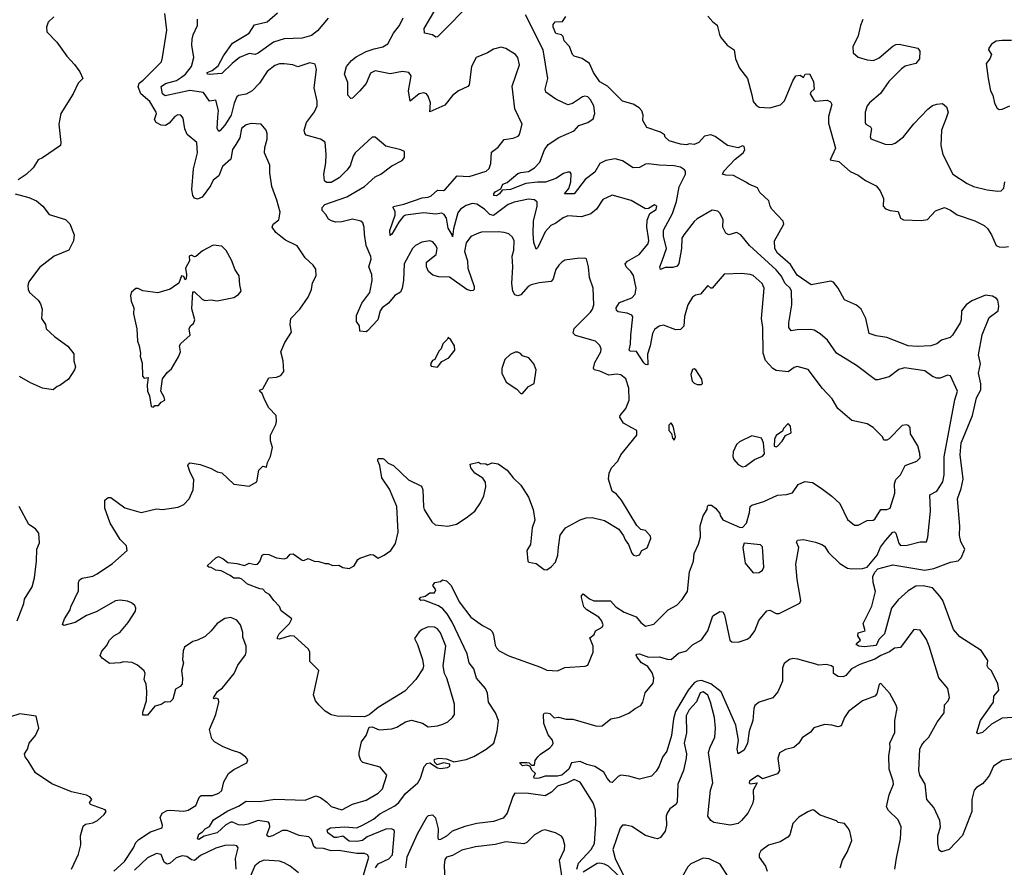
# Model space of a CAD drawing. Extents: x 2293878 to 2522763, y 823964 to 1006972.
# Tile 213 of 256: x 2339004 to 2345488, y 978687 to 984273. Entities that reach past the tile are written whole.
import ezdxf

# ---------------------------------------------------------------- set-up
doc = ezdxf.new("R2010")
doc.units = 0

msp = doc.modelspace()

# ---------------------------------------------------------------- linework, layer by layer
at = {"layer": '0CON20XD'}
for points in [[(2339625, 978663.1), (2339693.5, 978725), (2339754.6, 978815), (2339769, 978851), (2339788.3, 978871.7), (2339865, 978921.2), (2339941.9, 978948.1), (2339944.3, 978965), (2339929.2, 979015), (2339942, 979045), (2339975, 979061.4), (2339995.5, 979064.5), (2340085, 979056.5), (2340114.2, 979064.2), (2340164.4, 979095), (2340188.9, 979151.1), (2340199.4, 979160.6), (2340275, 979160), (2340316.2, 979175), (2340335, 979193.8), (2340348.8, 979251.2), (2340380, 979305), (2340415, 979332.5), (2340500, 979375), (2340506.2, 979395), (2340494.2, 979414.2), (2340455, 979442), (2340405, 979457.5), (2340345, 979481.4), (2340286.2, 979515), (2340270, 979535), (2340253.8, 979595), (2340296.9, 979695), (2340315.5, 979775.5), (2340313.3, 979795), (2340295, 979801.2), (2340285, 979797.5), (2340280, 979805), (2340307.5, 979845), (2340339.7, 979870.3), (2340416.2, 979963.8), (2340441.1, 980018.9), (2340492, 980088), (2340496.7, 980105), (2340496.2, 980145), (2340474.4, 980204.4), (2340474.2, 980235), (2340457.5, 980285), (2340435, 980316.2), (2340395, 980333.8), (2340355, 980328), (2340305, 980293.8), (2340266.2, 980245), (2340225, 980208.8), (2340175, 980183.8), (2340144.1, 980175.9), (2340090.7, 980139.3), (2340080, 980115), (2340077.5, 980055), (2340082.5, 980035), (2340070, 979985), (2340076.7, 979935), (2340073.3, 979895), (2340060.5, 979879.5), (2340029.5, 979860.5), (2340012.5, 979795), (2339995, 979777.5), (2339980, 979775), (2339963, 979777), (2339935, 979760), (2339895, 979750), (2339845, 979690), (2339815, 979690), (2339815, 979710), (2339840, 979785), (2339841.2, 979845), (2339836.2, 979895), (2339824, 979925), (2339830, 979965), (2339825, 979983.3), (2339780.5, 980020.5), (2339745, 980038), (2339688.3, 980041.7), (2339665, 980034), (2339595, 980030), (2339546.7, 980065), (2339535, 980082.5), (2339545, 980112.5), (2339575, 980146.7), (2339596.2, 980185), (2339625, 980212), (2339663.8, 980235), (2339718.7, 980301.3), (2339766, 980375), (2339770, 980395), (2339763, 980413), (2339741.4, 980431.4), (2339715, 980441.4), (2339665, 980447.5), (2339635, 980444), (2339507.9, 980372.1), (2339445, 980348), (2339368.9, 980301.1), (2339295, 980280), (2339286.7, 980286.7), (2339298.9, 980325), (2339336, 980385), (2339340.8, 980405), (2339391.2, 980508.8), (2339390.8, 980565), (2339397.3, 980582.7), (2339415, 980594), (2339485, 980606), (2339515, 980621.4), (2339615, 980689.4), (2339712, 980775), (2339708, 980805), (2339665, 980848.8), (2339600, 980955), (2339565.8, 981055), (2339565, 981106.7), (2339586.1, 981123.9), (2339605, 981123.8), (2339696.4, 981056.4), (2339804.4, 981025.6), (2339905, 981048.9), (2339945.6, 981045.6), (2340048.3, 981061.7), (2340085, 981078), (2340120, 981115), (2340145.7, 981175), (2340150.3, 981240.3), (2340125.8, 981295.8), (2340112.5, 981335), (2340115, 981346.7), (2340126.4, 981353.6), (2340192.3, 981342.3), (2340265.8, 981315.8), (2340304.1, 981294.1), (2340335, 981286.7), (2340415, 981213.3), (2340515, 981198.8), (2340565, 981227.5), (2340580, 981305), (2340605, 981330), (2340630, 981325), (2340636.7, 981355), (2340656, 981395), (2340668.8, 981455), (2340657, 981497), (2340655.8, 981535), (2340692, 981605), (2340696.1, 981626.1), (2340693.3, 981665), (2340645.9, 981715.9), (2340618, 981765), (2340600.7, 981810.7), (2340583.8, 981825), (2340590, 981835), (2340605, 981840), (2340645, 981913.3), (2340695, 981917.5), (2340725, 981928), (2340744, 981955), (2340739.4, 982025), (2340724.4, 982085), (2340749.5, 982145), (2340794.4, 982215), (2340784.6, 982264.6), (2340789.2, 982305), (2340850, 982365), (2340904.4, 982445), (2340925.5, 982495), (2340931.7, 982538.3), (2340955.7, 982585), (2340955, 982630), (2340936.4, 982656.4), (2340883.2, 982703.2), (2340832.6, 982782.6), (2340755, 982821.5), (2340724.1, 982844.1), (2340690.8, 982870.8), (2340668, 982905), (2340674, 982925), (2340710, 982955), (2340719.2, 983005), (2340698.6, 983085), (2340665.7, 983175), (2340651.9, 983265), (2340651.4, 983315), (2340617, 983397), (2340617.9, 983432.1), (2340633.9, 983486.1), (2340633.9, 983523.9), (2340626.7, 983545), (2340594.1, 983584.1), (2340528.3, 983588.3), (2340495, 983580), (2340464.6, 983555.4), (2340453.5, 983495), (2340428.7, 983451.3), (2340405, 983418.8), (2340394.7, 983355.3), (2340340, 983305), (2340315.8, 983244.2), (2340278.5, 983215), (2340261.8, 983178.2), (2340205, 983104), (2340175, 983091.2), (2340155, 983096.7), (2340143.7, 983113.7), (2340138.5, 983155), (2340150, 983290), (2340175.3, 983395), (2340171.4, 983465), (2340107.8, 983517.8), (2340090.8, 983555), (2340080.8, 983625), (2340065, 983644), (2340045, 983645.8), (2340025, 983636.2), (2339988.9, 983591.1), (2339965, 983575.8), (2339935, 983577.5), (2339904, 983595), (2339891.1, 983615), (2339904.4, 983655), (2339902.2, 983665), (2339861.5, 983735), (2339801.1, 983785), (2339785, 983830), (2339791.8, 983855), (2339818.5, 983875), (2339895.7, 983955), (2339937.5, 983995), (2339945.6, 984024.4), (2339972.5, 984205), (2339960.8, 984315)], [(2341035, 984282.5), (2340965, 984200.5), (2340925, 984168.9), (2340865, 984152), (2340745, 984146.2), (2340676.7, 984125), (2340575, 984051.8), (2340555, 984044.6), (2340515, 984050), (2340452.7, 984025), (2340404, 983985), (2340335, 983919.2), (2340253, 983913), (2340242, 983915), (2340238.6, 983925), (2340272, 983938), (2340310.8, 983969.2), (2340345.7, 984035), (2340405, 984118.6), (2340515, 984185.6), (2340551.2, 984238.8), (2340635, 984258.9), (2340702.3, 984317.7)], [(2341926.7, 984335), (2341825, 984230), (2341755, 984160), (2341745, 984158), (2341722.9, 984172.9), (2341670, 984185), (2341668, 984215), (2341738.9, 984335)], [(2342634.7, 983204.7), (2342636.6, 983256.6), (2342628.6, 983268.6), (2342615, 983269.5), (2342585, 983260.5), (2342535, 983226.9), (2342467.6, 983202.4), (2342415, 983202.8), (2342337, 983193), (2342236, 983155), (2342181.1, 983148.9), (2342164, 983125), (2342145, 983112), (2342127.5, 983115), (2342126.2, 983125), (2342135, 983138.1), (2342171.9, 983158.1), (2342185, 983189.7), (2342215, 983200.7), (2342285, 983258.9), (2342305, 983267.3), (2342355, 983273.1), (2342395, 983297.9), (2342429.2, 983335), (2342460.4, 983415), (2342485, 983450), (2342555, 983496.1), (2342655, 983540), (2342686.2, 983575), (2342746.7, 983595), (2342780.9, 983619.1), (2342792.9, 983655), (2342785.6, 983705), (2342764.4, 983744.4), (2342745, 983766), (2342725, 983770), (2342710, 983765), (2342645, 983720), (2342615, 983713.1), (2342535, 983750.5), (2342468.8, 983795), (2342465.8, 983815), (2342483.1, 983885), (2342452.5, 984075), (2342336, 984305)], [(2339228.8, 984291.2), (2339192.5, 984257.5), (2339180, 984225), (2339183.9, 984193.9), (2339248.8, 984125), (2339315, 984032.5), (2339365, 983977.5), (2339399.7, 983929.7), (2339420, 983885), (2339390, 983855), (2339356.2, 983785), (2339276, 983655), (2339261.4, 983585), (2339275.6, 983465), (2339272.5, 983445), (2339155, 983363.3), (2339125, 983348.8), (2339092.4, 983297.6), (2339047.9, 983252.1), (2338995, 983218.8)], [(2341838.3, 979861.7), (2341816.9, 979935), (2341801.9, 979965), (2341792.2, 980015), (2341811.1, 980145), (2341775, 980232), (2341755, 980259.2), (2341735, 980270.8), (2341695, 980272.5), (2341653.8, 980255), (2341635, 980240), (2341603.8, 980195), (2341623.8, 980155), (2341657.2, 980057.2), (2341664.3, 980015), (2341659.2, 979995), (2341613.8, 979925), (2341541.7, 979848.3), (2341365, 979740), (2341305, 979693.3), (2341275, 979680), (2341095, 979682.5), (2341055, 979692.5), (2341015, 979717.5), (2340977.5, 979755), (2340952.5, 979785), (2340940, 979825), (2340973.3, 979985), (2340914.4, 980044.4), (2340914.4, 980105.6), (2340905.3, 980125.3), (2340811.7, 980211.7), (2340785, 980213.9), (2340715, 980190.4), (2340702.6, 980192.6), (2340702.1, 980205), (2340712.2, 980225), (2340780.9, 980295), (2340797.5, 980325), (2340727, 980377), (2340716.1, 980406.1), (2340677.5, 980445), (2340650, 980485), (2340625, 980498.2), (2340605, 980520), (2340585, 980522.3), (2340505, 980552.6), (2340466.4, 980586.4), (2340452.2, 980592.2), (2340415, 980592.3), (2340391.1, 980611.1), (2340331.7, 980641.7), (2340295, 980646.7), (2340265, 980664), (2340250, 980665), (2340240, 980675), (2340295, 980726.7), (2340314.1, 980735.9), (2340345, 980720.8), (2340375, 980695.7), (2340435, 980690), (2340484.1, 980675.9), (2340515, 980690.8), (2340555, 980682.5), (2340570, 980685), (2340586.8, 980703.2), (2340602, 980745), (2340615, 980752), (2340645, 980748), (2340695, 980728), (2340745, 980720), (2340765, 980726.7), (2340785, 980751.2), (2340805, 980754), (2340865, 980712), (2340875, 980710), (2340905, 980722.5), (2340943.9, 980703.9), (2340975, 980703.8), (2341015, 980690), (2341035, 980690), (2341065, 980676.2), (2341105, 980679.2), (2341133.3, 980663.3), (2341175, 980657.5), (2341206.4, 980673.6), (2341231.9, 980715), (2341245, 980725.6), (2341315, 980750), (2341335, 980745.7), (2341365, 980725.8), (2341405, 980744.6), (2341447.5, 980775), (2341479.3, 980820.7), (2341497.6, 980895), (2341488.2, 981065), (2341439.1, 981179.1), (2341389.2, 981255), (2341376.2, 981335), (2341363, 981367), (2341362.5, 981377.5), (2341368.3, 981381.7), (2341395, 981382.5), (2341405, 981376.7), (2341431.7, 981351.7), (2341465.6, 981335.6), (2341565, 981240.8), (2341649.7, 981199.7), (2341658.8, 981175), (2341663, 981063), (2341668, 981045), (2341717.5, 980965), (2341741.2, 980945), (2341824, 980936), (2341880.6, 980949.4), (2341945, 980990), (2342001.2, 981035), (2342039.7, 981090.3), (2342060.8, 981135), (2342073.3, 981195), (2342072.5, 981225), (2342055, 981252.5), (2342002.5, 981285), (2341975, 981320), (2341970, 981345), (2342025, 981357.5), (2342038.3, 981348.3), (2342075, 981347.5), (2342085, 981340), (2342115, 981352.5), (2342155, 981346.7), (2342213.9, 981303.9), (2342254.3, 981254.3), (2342305, 981206.7), (2342355, 981127.5), (2342385.8, 981045.8), (2342396.2, 980975), (2342378.8, 980925), (2342368.8, 980815), (2342343.3, 980775), (2342350, 980705), (2342358.3, 980698.3), (2342405, 980690), (2342459.3, 980649.3), (2342475, 980647.5), (2342505, 980666.7), (2342532.7, 980697.3), (2342548, 980745), (2342552.9, 980797.1), (2342563.6, 980876.4), (2342599.2, 980925), (2342695, 980976.7), (2342735, 980990.6), (2342775, 980992.9), (2342855, 980972), (2342950, 980915), (2342981.2, 980871.2), (2342991.2, 980845), (2343013.9, 980813.9), (2343035, 980757.5), (2343047.5, 980745), (2343065, 980740), (2343085, 980747.5), (2343102.5, 980775), (2343136.1, 980793.9), (2343160, 980855), (2343158.8, 980868.8), (2343125, 980907.5), (2343095, 980913.3), (2343069.3, 980939.3), (2342967.6, 981107.6), (2342935, 981146.2), (2342906.4, 981166.4), (2342882.9, 981245), (2342886, 981285), (2342900.9, 981319.1), (2342943.3, 981365), (2342963.3, 981405), (2343068.6, 981535), (2343068.8, 981565), (2343036.4, 981583.6), (2342980.8, 981615), (2342956.4, 981653.6), (2342958.8, 981665), (2342995, 981711.2), (2343018.9, 981765), (2343015.4, 981845.4), (2342995.5, 981905.5), (2342962.4, 981932.4), (2342935, 981937.5), (2342885, 981930.7), (2342825, 981957.3), (2342787.8, 981965), (2342782.5, 981977.5), (2342791.8, 982015), (2342832.2, 982085), (2342833.1, 982105), (2342825.5, 982125.5), (2342796.2, 982155), (2342665, 982192.2), (2342648.6, 982208.6), (2342655, 982237.5), (2342763.3, 982345), (2342776.7, 982365), (2342785.6, 982395), (2342781.2, 982505), (2342756.7, 982575), (2342751.2, 982645), (2342737, 982697), (2342725, 982702.5), (2342675, 982700), (2342595, 982688), (2342573.6, 982676.4), (2342554.2, 982655), (2342535, 982626.7), (2342528.6, 982605), (2342516.7, 982565), (2342505, 982548.1), (2342425, 982540), (2342373.4, 982526.6), (2342352.5, 982515), (2342305, 982460.8), (2342285, 982452.5), (2342265, 982460), (2342251.5, 982485), (2342245.4, 982535), (2342252.1, 982645), (2342248.5, 982715), (2342257.7, 982755), (2342260, 982815), (2342249.7, 982839.7), (2342225, 982862.2), (2342195, 982871.8), (2342155, 982874.6), (2342045, 982872.2), (2342025, 982866.9), (2341976, 982845), (2341945, 982803.8), (2341934.6, 982745), (2341953.1, 982685), (2341955.4, 982635), (2341996.5, 982515), (2341997.1, 982495), (2341991.4, 982488.6), (2341975, 982485.7), (2341950, 982495), (2341835, 982575.6), (2341765, 982579.1), (2341725, 982590), (2341697.5, 982615), (2341682.5, 982645), (2341684.2, 982675.8), (2341747.5, 982725), (2341754, 982765), (2341745.8, 982785), (2341725, 982810), (2341705, 982816), (2341652.7, 982807.3), (2341610, 982785), (2341591.2, 982765), (2341535.8, 982665), (2341531.1, 982555), (2341523.1, 982505), (2341511.9, 982478.1), (2341475, 982455.8), (2341434, 982406), (2341390.5, 982375), (2341378.8, 982355), (2341363.7, 982296.3), (2341295, 982222), (2341285, 982216.2), (2341245, 982220), (2341242.5, 982255), (2341222, 982285), (2341222.9, 982325), (2341256.9, 982405), (2341310.9, 982475), (2341324.6, 982555), (2341323.4, 982595), (2341303.3, 982645), (2341318.1, 982695), (2341317, 982713), (2341285.8, 982785), (2341275, 982860), (2341273.8, 982905), (2341263.3, 982935), (2341250, 982945), (2341195, 982957.9), (2341125, 982940.5), (2341085, 982939.4), (2341056.8, 982946.8), (2341038.7, 982958.7), (2341020.3, 982990.3), (2340996.2, 983015), (2340996.2, 983035), (2341014.4, 983055.6), (2341158, 983105), (2341275, 983174.3), (2341345, 983238.8), (2341382.5, 983255), (2341455, 983310), (2341522.5, 983345), (2341537.5, 983365), (2341537.5, 983405), (2341515, 983416.7), (2341415, 983438.8), (2341345, 983500), (2341325, 983500), (2341214, 983396), (2341201.1, 983375), (2341179.8, 983310.2), (2341158.8, 983281.2), (2341108.5, 983231.5), (2341055, 983201.4), (2341025, 983200), (2341012, 983212), (2341007.5, 983255), (2341019.4, 983329.4), (2341023.1, 983385), (2341016.3, 983466.3), (2340985, 983487.1), (2340891.7, 983511.7), (2340881.4, 983525), (2340878.1, 983545), (2340892.5, 983595), (2340945, 983666), (2340963.3, 983705), (2340964.4, 983735.6), (2340944.5, 983825), (2340960, 983945), (2340951.2, 983981.2), (2340915, 983988), (2340835, 983963.1), (2340802.5, 983975), (2340745, 983983.3), (2340715, 983982.2), (2340685, 983971.4), (2340635, 983932.9), (2340584.1, 983855.9), (2340535, 983805.6), (2340495, 983783.3), (2340445, 983774.2), (2340435, 983764.2), (2340416.3, 983723.7), (2340397, 983645), (2340355, 983577.8), (2340325, 983543.8), (2340315, 983536.7), (2340305.7, 983555.7), (2340309.8, 983630.2), (2340313.6, 983675), (2340295, 983743.8), (2340255, 983737.1), (2340213.8, 983793.8), (2340125, 983806.7), (2339962.4, 983772.4), (2339945.1, 983785.1), (2339936.8, 983833.2), (2339965, 983853.3), (2340036.3, 983873.7), (2340070, 983895), (2340095.4, 983915), (2340135.4, 983965), (2340150.4, 984025), (2340138.2, 984105), (2340139.2, 984145), (2340146, 984174), (2340174.5, 984235), (2340175, 984275.8)], [(2341266.7, 978966.7), (2341335, 979004.7), (2341375, 979038.8), (2341475, 979093.5), (2341500.7, 979115), (2341545, 979173.5), (2341625.9, 979244.1), (2341644.1, 979275), (2341668.8, 979351.2), (2341685, 979372), (2341705.8, 979375.8), (2341755, 979344), (2341775, 979339.2), (2341822.5, 979345), (2341837.1, 979355), (2341837.8, 979367.8), (2341795, 979375.7), (2341752.5, 979362.5), (2341738.3, 979378.3), (2341733.8, 979395), (2341738.8, 979401.2), (2341765, 979406.4), (2341815, 979403.1), (2341862.9, 979382.9), (2341945, 979397.5), (2341995, 979418.2), (2342076, 979465), (2342126, 979505), (2342148.9, 979585), (2342156.7, 979655), (2342137.8, 979705), (2342092.2, 979775), (2342084, 979834), (2342071.1, 979865), (2342013.3, 979935), (2341994.8, 979995), (2341963.9, 980035), (2341951.7, 980095), (2341851.9, 980301.9), (2341818.5, 980358.5), (2341790.8, 980390.8), (2341761.5, 980411.5), (2341665, 980447.5), (2341645, 980446), (2341636, 980455), (2341645, 980467.1), (2341675, 980474.2), (2341705, 980496.2), (2341735, 980496.2), (2341745.6, 980515), (2341726, 980545), (2341738.8, 980565), (2341775, 980571.2), (2341788.3, 980581.7), (2341815, 980575.8), (2341845, 980544.2), (2341897.8, 980437.8), (2341975, 980336.7), (2342051.5, 980281.5), (2342102.9, 980255), (2342115, 980241.9), (2342125, 980220), (2342135, 980151.2), (2342143.4, 980133.4), (2342162.9, 980115), (2342225, 980081.2), (2342435, 980006.9), (2342475, 979986.9), (2342545, 979981.9), (2342595, 980004.4), (2342727.3, 980012.7), (2342745, 980018.8), (2342781.4, 980105), (2342780, 980145), (2342760, 980200), (2342787.3, 980222.7), (2342796.2, 980245), (2342840.8, 980269.2), (2342847.5, 980285), (2342835.5, 980315), (2342818.5, 980335), (2342739.5, 980385), (2342719.6, 980405), (2342703.5, 980465), (2342705, 980477.5), (2342715, 980488.8), (2342756, 980456), (2342785, 980442.9), (2342895, 980442.9), (2342929.4, 980405), (2342985, 980369.3), (2343065, 980339.1), (2343095, 980300.8), (2343125, 980276), (2343180.7, 980289.3), (2343275, 980384.3), (2343332, 980415), (2343367.5, 980452.5), (2343402.2, 980505), (2343415.4, 980634.6), (2343441.1, 980705), (2343446.7, 980755), (2343475, 980818), (2343488, 980865), (2343485, 980937.5), (2343505, 981003.3), (2343532.5, 981045), (2343533.6, 981066.4), (2343540, 981075), (2343560, 981075), (2343587.5, 981055), (2343615, 981020), (2343617.5, 981005), (2343635, 980977.5), (2343745, 980928.8), (2343763.6, 980926.4), (2343791.2, 980955), (2343811.2, 981025), (2343813.8, 981065), (2343826.7, 981075), (2343905, 981097.1), (2343995, 981139.4), (2344055, 981144.4), (2344093.3, 981155), (2344130.6, 981209.4), (2344175, 981229.4), (2344225, 981224.2), (2344282.5, 981185), (2344353.4, 981133.4), (2344406, 981085), (2344455, 980980), (2344502.3, 980942.3), (2344525, 980942), (2344585, 980972.9), (2344623.9, 980976.1), (2344635, 980982.5), (2344674.7, 981045.3), (2344715, 981045.6), (2344736.7, 981053.3), (2344767.7, 981152.3), (2344766.1, 981213.9), (2344775, 981242.5), (2344805, 981273.3), (2344836.2, 981335), (2344913.3, 981365), (2344933.8, 981385), (2344932, 981415), (2344918, 981465), (2344871.2, 981545), (2344867.5, 981585), (2344858.3, 981598.3), (2344845, 981603.3), (2344815, 981600), (2344729.3, 981510.7), (2344715, 981502.5), (2344695, 981502.5), (2344686.7, 981525), (2344625.4, 981585.4), (2344585, 981609.4), (2344485, 981631.2), (2344391.3, 981711.3), (2344353.8, 981775), (2344292.1, 981842.1), (2344197, 981967), (2344125, 981988), (2344105, 981982), (2344065, 981951.9), (2343985, 981961.8), (2343963.7, 981973.7), (2343916.9, 982026.9), (2343900, 982075), (2343897.5, 982245), (2343890.4, 982305), (2343906.4, 982505), (2343894.4, 982535), (2343835, 982586.7), (2343815, 982594.5), (2343759.3, 982600.7), (2343644.6, 982595.4), (2343565, 982503.3), (2343555, 982503.8), (2343535, 982522.5), (2343486.7, 982465), (2343455, 982458.9), (2343434.4, 982445), (2343403.9, 982395), (2343382.8, 982317.2), (2343376.9, 982253.1), (2343355, 982230.6), (2343325, 982228.5), (2343245, 982260.4), (2343215, 982253.8), (2343185, 982232.5), (2343171.3, 982205), (2343157.3, 982125), (2343139.8, 982070.2), (2343141.2, 981998.8), (2343125, 982001.8), (2343115, 982011.5), (2343065.9, 982085.9), (2343025, 982088.1), (2343018.1, 982095), (2343027.5, 982135), (2343028.2, 982195), (2343042.5, 982315), (2343035, 982325.4), (2343005, 982340), (2342945, 982347.5), (2342935, 982356.7), (2342933.1, 982375), (2342955, 982410.6), (2343035, 982440), (2343057.9, 982465), (2343064.5, 982505), (2343046.8, 982586.8), (2343030, 982615), (2342998.1, 982645), (2342992.2, 982665), (2343007.3, 982682.7), (2343084.5, 982725), (2343140.5, 982795), (2343147.3, 982815), (2343145.4, 982835), (2343134, 982906), (2343136.9, 982953.1), (2343154.2, 982995.8), (2343195, 983022), (2343201.2, 983045), (2343185, 983053.8), (2343145, 983030), (2343125, 983026.2), (2343032.1, 983082.1), (2342905, 983117.5), (2342845, 983089.2), (2342801.9, 983025), (2342765, 982993.8), (2342705, 982974.7), (2342615, 982980.5), (2342582.3, 982967.7), (2342535, 982932.5), (2342503.1, 982916.9), (2342464.5, 982875.5), (2342417.3, 982772.7), (2342405, 982760.8), (2342390.6, 982805), (2342384.8, 982865), (2342388.8, 982945), (2342412.7, 983045), (2342411.9, 983071.9), (2342395.5, 983085.5), (2342355, 983089.6), (2342261.5, 983071.5), (2342220.5, 983055), (2342125, 982982.3), (2342100, 982990), (2342065.8, 983025), (2342015, 983058.2), (2341985, 983061.2), (2341945, 983049.3), (2341907.3, 983025), (2341889.9, 983000.1), (2341862.2, 982895), (2341855, 982842.5), (2341853.3, 982855), (2341825, 982899.2), (2341815.3, 982965), (2341799.7, 982989.7), (2341785, 982998.5), (2341745, 982990.7), (2341665, 983000.5), (2341544.5, 982985.5), (2341532, 982978), (2341501.2, 982938.8), (2341455, 982860), (2341445, 982852), (2341442.6, 982885), (2341477.3, 982985), (2341476.2, 983006.2), (2341463.1, 983035), (2341466.9, 983043.1), (2341535, 983057.3), (2341655, 983099.1), (2341695.3, 983104.7), (2341715, 983113.5), (2341755, 983148.9), (2341795, 983148.2), (2341806.7, 983153.3), (2341885, 983243.5), (2341965, 983240.2), (2342076, 983275), (2342095, 983293.8), (2342107.1, 983325), (2342110.5, 983399.5), (2342155, 983433.8), (2342195, 983483.1), (2342255, 983492.5), (2342286.7, 983505), (2342295, 983517.5), (2342314, 983585), (2342265.9, 983685.9), (2342246.5, 983835), (2342295.7, 983975), (2342283.9, 984023.9), (2342270, 984045), (2342205, 984083.8), (2342175, 984093.3), (2342125, 984078.8), (2342085, 984054), (2342010, 984025), (2341980, 983965), (2341965, 983843.3), (2341956.5, 983833.5), (2341895, 983804.4), (2341855, 983774.4), (2341805, 983709.5), (2341706.2, 983666.2), (2341710, 983725), (2341695, 983770), (2341683.3, 983785), (2341665, 983790.6), (2341635, 983785.6), (2341575, 983737.5), (2341563.8, 983805), (2341583.1, 983903.1), (2341566, 983925), (2341525, 983931.3), (2341445, 983915.7), (2341345, 983935.9), (2341315, 983920), (2341285, 983853.1), (2341245, 983803.6), (2341195, 983756.2), (2341185, 983753.8), (2341166.2, 983775), (2341165, 983860), (2341142.5, 983915), (2341157.3, 983965), (2341188.9, 984005), (2341221.2, 984028.8), (2341285, 984064.1), (2341338.7, 984081.3), (2341395, 984095.4), (2341429.5, 984115), (2341466.4, 984183.6), (2341505.5, 984235), (2341529.5, 984285)], [(2345545, 979674.8), (2345475, 979670.9), (2345405, 979631.4), (2345345, 979575.6), (2345315, 979566.2), (2345308, 979575), (2345331.9, 979655), (2345417.5, 979775), (2345420, 979815), (2345452, 979855), (2345446.3, 979896.3), (2345405, 979981.2), (2345382.1, 980002.1), (2345376.2, 980015), (2345379.7, 980049.7), (2345335, 980116), (2345195, 980205.6), (2345154.6, 980254.6), (2345082.9, 980445), (2345064.3, 980475), (2345015, 980528.5), (2344955, 980541.9), (2344905, 980539.5), (2344855, 980509.4), (2344788.9, 980451.1), (2344745.7, 980394.3), (2344698.7, 980225), (2344661.2, 980188.8), (2344645, 980148.4), (2344565, 980140), (2344530, 980145), (2344512.5, 980155), (2344516.7, 980165), (2344542.5, 980185), (2344523, 980213), (2344526.7, 980233.3), (2344572.5, 980245), (2344560, 980295), (2344615, 980407.5), (2344640.8, 980505), (2344624.5, 980565), (2344622.2, 980605), (2344635, 980632.9), (2344656.5, 980655), (2344755, 980680.8), (2344965, 980646.2), (2345025, 980657.1), (2345135, 980697.7), (2345185, 980707.3), (2345205, 980727.1), (2345227.5, 980785), (2345201.9, 980831.9), (2345193.5, 980873.5), (2345196.3, 980935), (2345180, 981115), (2345205.3, 981184.7), (2345218.2, 981245), (2345198.3, 981405), (2345205.2, 981485), (2345216.5, 981516.5), (2345278.2, 981665), (2345305, 981781.2), (2345333.5, 981835), (2345333, 981873), (2345319.5, 981945), (2345330.8, 982005), (2345317.8, 982065), (2345343, 982197), (2345389.5, 982310.5), (2345448, 982355), (2345452.5, 982385), (2345446.2, 982425), (2345436.8, 982436.8), (2345410.3, 982450.3), (2345365, 982458.1), (2345275, 982420.6), (2345236.7, 982393.3), (2345206.9, 982355), (2345204.5, 982295), (2345197.5, 982275), (2345148.1, 982195), (2345131.3, 982178.7), (2345075, 982161.2), (2345043.1, 982136.9), (2345005, 982124.5), (2344915, 982119.2), (2344855.4, 982124.6), (2344715, 982180), (2344645, 982189.2), (2344597.5, 982205), (2344577.1, 982305), (2344545.6, 982365), (2344515, 982391.9), (2344436.4, 982426.4), (2344394.4, 982505), (2344363.6, 982543.6), (2344345, 982549.4), (2344217.5, 982525), (2344125, 982589.6), (2344079.6, 982659.6), (2343995.5, 982735), (2343976.7, 982765), (2343975.5, 982815), (2344035.6, 982925), (2344032.9, 982945), (2343957.1, 983025), (2343945.7, 983045), (2343938.7, 983078.7), (2343877.5, 983135), (2343863.3, 983165), (2343805, 983188.6), (2343791.5, 983201.5), (2343705, 983245.8), (2343655, 983248), (2343633.3, 983255), (2343642, 983275), (2343715.8, 983354.2), (2343768.1, 983395), (2343779.1, 983415), (2343775, 983438.6), (2343765, 983442.9), (2343735, 983429.5), (2343665, 983443.2), (2343585, 983502.7), (2343555, 983513.6), (2343514.2, 983505.8), (2343476.2, 983463.8), (2343445, 983450), (2343415, 983455.8), (2343395, 983448.1), (2343355, 983452.7), (2343282.5, 983475), (2343255, 983500), (2343250, 983515), (2343225, 983532.5), (2343135, 983562.5), (2343108.3, 983608.3), (2343110, 983645), (2343101.7, 983671.7), (2343083, 983693), (2343045, 983717.5), (2342975, 983737.5), (2342875.8, 983835.8), (2342825, 983864), (2342784.2, 983925), (2342755.7, 983985.7), (2342707.7, 984017.7), (2342655, 984033.3), (2342644, 984045), (2342633.5, 984073.5), (2342625, 984096.7), (2342590, 984135), (2342582.5, 984162.5), (2342572.5, 984172.5), (2342535, 984182.5), (2342517.5, 984225), (2342518.3, 984241.7), (2342531.7, 984258.3), (2342578.3, 984261.7), (2342600, 984295)], [(2343536.1, 984296.1), (2343568.3, 984258.3), (2343597.6, 984237.6), (2343611.9, 984175), (2343622, 984155), (2343663.3, 984105), (2343708.8, 984075), (2343718.6, 984015), (2343743.7, 983953.7), (2343798, 983885), (2343825, 983777.5), (2343835, 983733.8), (2343855, 983710), (2343875, 983697.5), (2343945, 983693.1), (2344015, 983713.3), (2344040.6, 983739.4), (2344095, 983870), (2344115, 983902.5), (2344145, 983907.5), (2344165, 983892.5), (2344177.5, 983915), (2344205, 983917.5), (2344231.2, 983865), (2344235.8, 983815), (2344213.3, 983796.7), (2344210, 983785), (2344233.9, 983743.9), (2344245, 983736.2), (2344323, 983743), (2344343, 983733), (2344352.5, 983715), (2344330, 983635), (2344331.7, 983591.7), (2344375.8, 983425.8), (2344340.7, 983350.7), (2344398.3, 983338.3), (2344473.7, 983273.7), (2344525, 983248.6), (2344573.6, 983213.6), (2344645, 983178.8), (2344670, 983145), (2344692.5, 983095), (2344690, 983045), (2344705, 983026.7), (2344735.9, 983015.9)], [(2344557.8, 984275), (2344540.5, 984235), (2344525, 984166.7), (2344490, 984095), (2344492.5, 984055), (2344525, 984025.8), (2344585, 984008.1), (2344627.5, 984005), (2344665, 984021.5)], [(2344665, 984021.5), (2344755, 984099.2), (2344775, 984110), (2344795, 984111.4), (2344918.8, 984085), (2344932, 984065), (2344930.8, 984015), (2344905, 983984.4), (2344835, 983966.2), (2344810.5, 983949.5), (2344729.1, 983865), (2344672.6, 983787.4), (2344600.8, 983725), (2344585.7, 983705), (2344571.4, 983665), (2344571.4, 983595), (2344576.2, 983585), (2344607.6, 983567.6), (2344614.3, 983555), (2344604.4, 983504.4), (2344608.6, 983488.6), (2344703.6, 983453.6), (2344745, 983451.9), (2344769.3, 983460.7), (2344825, 983500.8), (2344891.9, 983588.1), (2344985, 983684.4), (2345015, 983706.9), (2345045, 983717.5), (2345080.5, 983720.5), (2345108.8, 983698.8), (2345119.2, 983665), (2345105, 983624), (2345074, 983546), (2345070, 983445), (2345084.3, 983385), (2345150, 983255), (2345243.4, 983193.4), (2345285, 983173.5), (2345375, 983151.4), (2345445, 983144), (2345467.5, 983145), (2345485, 983162.5), (2345490.9, 983205)], [(2345535.6, 984135.6), (2345475, 984137.3), (2345435, 984131.4), (2345405, 984112), (2345386.2, 984085), (2345384.1, 984074.1), (2345403.8, 984045), (2345392.9, 984015), (2345368, 983985), (2345381.4, 983885), (2345397.5, 983805), (2345412, 983775), (2345423.6, 983723.6), (2345440.7, 983690.7), (2345455, 983682.5), (2345475, 983683.3), (2345524.3, 983705.7)], [(2345575, 979407.5), (2345475, 979392), (2345418, 979355), (2345391.5, 979295), (2345371.9, 979268.1), (2345345, 979238.6), (2345305, 979214.2), (2345289.4, 979195), (2345274.5, 979135), (2345274.4, 979055), (2345213.3, 978896.7), (2345125, 978804.2), (2345075, 978790), (2345060.5, 978800.5), (2345050.8, 978845), (2345051.5, 978895), (2345068.8, 978955), (2345064.5, 978995), (2345025, 979081.2), (2344978.1, 979135), (2344966.4, 979235), (2344932.5, 979295), (2344924.5, 979325), (2344931.5, 979465), (2344944.5, 979495), (2344963.8, 979516.2), (2344991.8, 979545), (2345046.7, 979645), (2345092.5, 979705), (2345095, 979757.5), (2345119.4, 979785), (2345126.9, 979806.9), (2345115.8, 979865), (2345056.3, 979936.3), (2344994, 980144), (2344975, 980188), (2344935, 980250), (2344892.5, 980255), (2344804.4, 980135.6), (2344765, 980131.1), (2344732.4, 980107.6), (2344675, 980083.4), (2344635, 980058.9), (2344537.1, 980025), (2344482.2, 979995), (2344445, 979951.9), (2344428.1, 979941.9), (2344395, 979944.6), (2344364.2, 979964.2), (2344362.8, 980005), (2344350.4, 980015), (2344315, 980023.6), (2344265, 980019.6), (2344246.3, 980026.3), (2344129.5, 980059.5), (2344095, 980063.7), (2344073, 980057), (2344039.2, 980030.8), (2344028.8, 980001.2), (2344027.1, 979915), (2343996.7, 979843.3), (2343965, 979804.5), (2343873.3, 979775), (2343845, 979753.3), (2343838.6, 979735), (2343832.5, 979655), (2343808.9, 979585), (2343796.9, 979505), (2343775, 979459.4), (2343735, 979436.2), (2343728.9, 979465), (2343738.4, 979525), (2343721.1, 979625), (2343622.8, 979842.8), (2343555, 979896.2), (2343495, 979918.4), (2343465.9, 979914.1), (2343446.3, 979903.7), (2343406, 979855), (2343323.4, 979715), (2343310, 979665), (2343295.9, 979555), (2343266.6, 979453.4), (2343236.7, 979413.3), (2343215, 979354.3), (2343195, 979320), (2343165, 979288.6), (2343085, 979267.5), (2343015, 979288.6), (2342963.6, 979293.6), (2342945, 979286.7), (2342905, 979246.2), (2342895, 979248), (2342872.5, 979275), (2342851.2, 979315), (2342792.7, 979352.7), (2342740, 979365), (2342695, 979384.5), (2342638, 979375), (2342621, 979335), (2342575, 979294.3), (2342547.1, 979287.1), (2342465, 979288.8), (2342425, 979274.1), (2342405, 979273.2), (2342393.3, 979275), (2342391.2, 979285), (2342401.2, 979305), (2342380, 979325), (2342363.3, 979353.3), (2342345, 979360), (2342315, 979356.7), (2342300.7, 979370.7), (2342297.5, 979375), (2342305, 979378.8), (2342345, 979378.8), (2342360, 979375), (2342375, 979360), (2342395, 979360), (2342398.3, 979391.7), (2342417.5, 979415), (2342435, 979433.3), (2342495.8, 979474.2), (2342513.3, 979495), (2342517.5, 979505), (2342513.3, 979525), (2342485, 979560), (2342456.2, 979635), (2342453.3, 979695), (2342457.5, 979702.5), (2342475, 979706.2), (2342495, 979700), (2342525, 979673.3), (2342553.6, 979676.4), (2342603.9, 979663.9), (2342646.4, 979663.6), (2342805, 979616.5), (2342840.3, 979619.7), (2342896.7, 979665), (2342955, 979676), (2343015, 979703.8), (2343056.7, 979735), (2343095, 979754.5), (2343108.8, 979775), (2343123, 979837), (2343175, 979900), (2343180.9, 979935), (2343169.9, 979969.9), (2343140, 980010), (2343098.2, 980035), (2343069.4, 980075), (2343064.3, 980085), (2343068, 980092), (2343085, 980093.3), (2343145, 980072.9), (2343215, 980074.8), (2343269.8, 980059.8), (2343295, 980056.6), (2343342.1, 980097.9), (2343396.2, 980113.8), (2343435.5, 980154.5), (2343495, 980186.2), (2343535, 980246.7), (2343568, 980345), (2343615, 980374.2), (2343635, 980370), (2343645, 980351.2), (2343680, 980185), (2343695, 980174.3), (2343735, 980171.8), (2343795, 980190), (2343815, 980203.1), (2343845, 980245.7), (2343872.9, 980315), (2343925, 980377.1), (2343945, 980381.2), (2343985, 980360), (2344005, 980360.4), (2344140.9, 980429.1), (2344147.5, 980445), (2344124.4, 980584.4), (2344115.6, 980685), (2344135.8, 980795), (2344120.7, 980829.3), (2344126.4, 980843.6), (2344165, 980848), (2344245, 980830.8), (2344287.5, 980815), (2344304.2, 980804.2), (2344331.3, 980761.3), (2344405, 980689.4), (2344455, 980657.8), (2344485, 980653.5), (2344555, 980657.5), (2344585, 980665.5), (2344651.6, 980745), (2344673.7, 980796.3), (2344705, 980841.4), (2344755, 980895.7), (2344765, 980898.6), (2344775, 980889.2), (2344793.2, 980823.2), (2344805, 980808.6), (2344849.7, 980810.3), (2344935, 980833.1), (2344975, 980832.5), (2344985, 980862.5), (2345001.7, 981035), (2344997, 981143), (2345045, 981165.6), (2345082.7, 981227.3), (2345092.7, 981275), (2345093.2, 981393.2), (2345162.9, 981767.1), (2345179.3, 981825), (2345135, 981926), (2345115, 981930), (2345065, 981911.5), (2345045, 981910), (2345015, 981922.9), (2344965, 981960), (2344831.7, 981978.3), (2344793, 981967), (2344729.3, 981920.7), (2344655, 981898.9), (2344639.3, 981899.3), (2344514.2, 981995), (2344384.3, 982075), (2344325, 982161.9), (2344275, 982203.6), (2344236.4, 982226.4), (2344215, 982231.8), (2344125, 982228.7), (2344085, 982223.5), (2344069.5, 982245), (2344069.5, 982275), (2344090, 982395), (2344086.9, 982485), (2344077.5, 982505), (2344045.5, 982535.5), (2344018, 982585), (2343986.4, 982625), (2343811.1, 982785), (2343752.5, 982855), (2343725, 982871.1), (2343675, 982856), (2343655, 982866), (2343635.4, 982905), (2343636.2, 982956.2), (2343615, 982998.8), (2343601.4, 983011.4), (2343565, 983018.9), (2343465, 982960.6), (2343445, 982943.1), (2343377.1, 982855), (2343365.9, 982834.1), (2343361.9, 982765), (2343345, 982667.5), (2343335, 982650), (2343305, 982640.8), (2343255, 982640), (2343225, 982627.5), (2343220, 982645), (2343234.3, 982685), (2343263.1, 982765), (2343244.2, 982845.7), (2343244.2, 982885.7), (2343303, 982997), (2343329, 983075), (2343347.2, 983172.8), (2343388.2, 983255), (2343388.6, 983275), (2343382, 983285), (2343355, 983300.5), (2343315, 983310.4), (2343215, 983313.8), (2343145, 983324.5), (2343125, 983321.1), (2343085, 983298.5), (2343045, 983297.3), (2342973.1, 983343.1), (2342925, 983357.1), (2342865, 983344.6), (2342824.4, 983325), (2342790.8, 983269.2), (2342729.1, 983220.9), (2342655, 983126.1), (2342592.5, 983125), (2342620.1, 983159.9), (2342634.7, 983204.7)], [(2338975, 983126.7), (2339065, 983101.2), (2339115, 983080), (2339156.7, 983045), (2339199.3, 982989.3), (2339305.8, 982955.8), (2339335, 982927.5), (2339363.3, 982855), (2339358, 982815), (2339328.8, 982755), (2339232, 982715), (2339135, 982640), (2339065, 982546.7), (2339057.7, 982522.3), (2339060, 982495), (2339069.2, 982475), (2339125, 982425.8), (2339140.7, 982400.7), (2339151.9, 982365), (2339148.1, 982305), (2339174.4, 982265), (2339179.2, 982235), (2339233.3, 982185), (2339322.2, 982122.2), (2339360.5, 982070.5), (2339361.2, 982025), (2339371.2, 981985), (2339366.2, 981965), (2339325.7, 981904.3), (2339268.3, 981861.7), (2339250, 981855), (2339225, 981833.3), (2339154.4, 981844.4), (2339075, 981880.8), (2339002, 981922)], [(2344735.9, 983015.9), (2344790, 983010), (2344805, 982966.2), (2344824.7, 982954.7), (2344940.3, 982949.7), (2344982.4, 982957.6), (2345035.9, 983014.1), (2345095, 983035.8), (2345135, 983019.2), (2345177.8, 982987.8), (2345295, 982947.8), (2345355, 982918.1), (2345377.9, 982897.9), (2345404.4, 982855), (2345435, 982785.7), (2345455, 982776.4), (2345485, 982773.3), (2345515, 982778.8)], [(2339885, 981720), (2339895, 981730), (2339918.3, 981731.7), (2339935, 981752.5), (2339960, 981765), (2339956.7, 981785), (2339933.8, 981825), (2339944, 981906), (2339975, 981947.5), (2340005, 981972.5), (2340049.5, 982050.5), (2340063.3, 982085), (2340057.5, 982125), (2340065, 982140), (2340127.5, 982195), (2340120, 982235), (2340130, 982255), (2340148.8, 982271.2), (2340158, 982295), (2340138.3, 982368.3), (2340145, 982480), (2340155, 982480), (2340205, 982432.5), (2340223, 982423), (2340265, 982426.7), (2340305, 982420), (2340415, 982442.5), (2340445, 982462.5), (2340463.3, 982485), (2340453.3, 982525), (2340448.8, 982585), (2340424.1, 982624.1), (2340399.5, 982689.5), (2340365, 982752.5), (2340335, 982780), (2340277.5, 982787.5), (2340209.1, 982750.9), (2340165, 982713.3), (2340155, 982710), (2340135, 982722.5), (2340120, 982715), (2340122.5, 982685), (2340097.1, 982635), (2340103.3, 982595), (2340100, 982565), (2340095, 982560), (2340085, 982580), (2340070, 982585), (2340053, 982537), (2340018, 982512), (2339995, 982496.7), (2339915, 982473.8), (2339815, 982486.7), (2339785, 982502.5), (2339768.3, 982501.7), (2339741.7, 982478.3), (2339733.6, 982456.4), (2339738.3, 982418.3), (2339756, 982375), (2339753.8, 982335), (2339776, 982235), (2339780, 982155), (2339792, 982125), (2339800, 982075), (2339797.5, 982055), (2339810.7, 982010.7), (2339813.9, 981923.9), (2339825, 981910), (2339850, 981915), (2339843.8, 981866.2), (2339846, 981826), (2339860, 981795), (2339870, 981725), (2339885, 981720)], [(2341755, 981982.5), (2341785, 982020), (2341830, 982045), (2341870, 982095), (2341866.7, 982125), (2341843, 982163), (2341825, 982180), (2341820, 982165), (2341791.7, 982138.3), (2341780, 982105), (2341765, 982090), (2341737.5, 982035), (2341723.6, 982026.4), (2341710, 982005), (2341715, 981990), (2341755, 981982.5)], [(2342315, 981810), (2342355, 981856.7), (2342392.5, 981875), (2342406.4, 981966.4), (2342390, 982005), (2342357.5, 982045), (2342315, 982057.5), (2342303, 982073), (2342285, 982082.5), (2342267, 982083), (2342235, 982067.5), (2342200, 982035), (2342180, 981975), (2342180, 981945), (2342207.5, 981885), (2342279.3, 981839.3), (2342305, 981810), (2342315, 981810)], [(2343495, 981870), (2343500, 981875), (2343496.7, 981905), (2343456.7, 981965), (2343445, 981972), (2343435, 981968.6), (2343424.2, 981934.2), (2343432, 981892), (2343445, 981877.5), (2343465, 981870), (2343495, 981870)], [(2343315, 981502.5), (2343322.5, 981525), (2343306.7, 981595), (2343295, 981617.5), (2343278.3, 981601.7), (2343280, 981565), (2343297, 981547), (2343303.3, 981515), (2343315, 981502.5)], [(2343985, 981457.5), (2343995, 981463.3), (2344026.2, 981495), (2344047, 981533), (2344085, 981550), (2344080, 981595), (2344065, 981612.5), (2344035, 981580), (2344028.3, 981561.7), (2343987, 981533), (2343975, 981510), (2343973, 981463), (2343985, 981457.5)], [(2343765, 981327.5), (2343785, 981330), (2343844.2, 981375.8), (2343895, 981396.7), (2343908.3, 981411.7), (2343903.3, 981485), (2343890, 981515), (2343825, 981530), (2343745, 981491.2), (2343725, 981473.3), (2343702.5, 981425), (2343700.8, 981395), (2343708, 981375), (2343735, 981342.9), (2343765, 981327.5)], [(2339114.1, 980704.1), (2339117.5, 980785), (2339135.8, 980825), (2339129.5, 980889.5), (2339108.3, 980918.3), (2339065, 980946.7), (2339000, 981065)], [(2343835, 980627.5), (2343875, 980631.2), (2343896.7, 980645), (2343905.7, 980665), (2343895, 980800), (2343882.7, 980812.7), (2343776.4, 980823.6), (2343766, 980795), (2343780.9, 980690.9), (2343835, 980627.5)], [(2338988.3, 980311.7), (2339030.8, 980425), (2339035.8, 980455), (2339086, 980535), (2339100.8, 980595), (2339114.1, 980704.1)], [(2344767.7, 978675), (2344777.5, 978747.5), (2344804.4, 978874.4), (2344809.4, 978955), (2344790.5, 979000.5), (2344725, 979061.2), (2344712.5, 979085), (2344730, 979165), (2344757.8, 979235), (2344756.7, 979255), (2344730.8, 979335), (2344728.2, 979425), (2344736.9, 979475), (2344734.5, 979505), (2344767.8, 979575), (2344767.5, 979655), (2344782.9, 979735), (2344775.7, 979755), (2344735, 979833.3), (2344675, 979898.8), (2344665, 979893.3), (2344648.3, 979831.7), (2344635.5, 979814.5), (2344553.8, 979785), (2344462, 979715), (2344435.8, 979675), (2344415, 979620), (2344395, 979612.5), (2344352.5, 979625), (2344305, 979628.8), (2344235, 979606.7), (2344213, 979577), (2344158.3, 979541.7), (2344136.2, 979505), (2344102.9, 979477.1), (2344047, 979463), (2344009.1, 979440.9), (2343996.7, 979405), (2344007.8, 979325), (2343995, 979302.9), (2343895, 979271.2), (2343865, 979292.5), (2343810, 979255), (2343807.5, 979245), (2343815, 979237.5), (2343860, 979245), (2343833.9, 979196.1), (2343836.9, 979135), (2343829.2, 979105), (2343799.2, 979045), (2343758.6, 978995), (2343735, 978977.1), (2343705, 978968.8), (2343683.8, 978966.2), (2343575, 978982.9), (2343555.6, 978995.6), (2343536, 979025), (2343554.6, 979195), (2343568.2, 979245), (2343541.1, 979445), (2343551.8, 979478.2), (2343582.2, 979545), (2343585.5, 979605), (2343579.6, 979675), (2343554.1, 979775), (2343535, 979822.2), (2343505, 979843.3), (2343485, 979837.3), (2343461.3, 979778.7), (2343413.5, 979725), (2343392.5, 979685), (2343396.4, 979573.6), (2343380, 979505), (2343395.4, 979435.4), (2343393.9, 979406.1), (2343375.7, 979325), (2343338.5, 979235), (2343335, 979116.7), (2343325, 979100.6), (2343285, 979072.5), (2343268.1, 979045), (2343261.9, 979025), (2343264.3, 978965), (2343254.2, 978925), (2343225, 978884.2), (2343205, 978875.8), (2343185, 978878.6), (2343125, 978898.1), (2343035, 978956.7), (2342995.7, 978965.7), (2342975, 978964.2), (2342957.8, 978945), (2342910.6, 978805), (2342925.3, 978745), (2342985.4, 978625.4)], [(2341255, 978591.2), (2341304.2, 978755), (2341295, 978770), (2341275, 978778.1), (2341225, 978779.1), (2341105, 978799.3), (2341055, 978796.9), (2341005, 978810.6), (2340954.1, 978814.1), (2340941.5, 978825), (2340925, 978870.8), (2340907.8, 978887.8), (2340845, 978897.5), (2340765, 978931.1), (2340735, 978929.5), (2340668.1, 978895), (2340645, 978889.1), (2340633.9, 978893.9), (2340632.3, 978902.3), (2340651.1, 978955), (2340650.5, 978975), (2340642, 978985), (2340575, 978996.9), (2340508.9, 978971.1), (2340475, 978964.9), (2340445, 978967.8), (2340405, 978985.3), (2340395, 978984.2), (2340362.4, 978967.6), (2340304.3, 978915), (2340218.3, 978891.7), (2340185, 978870), (2340176.2, 978875), (2340184.5, 978905), (2340209.2, 978920.8), (2340225, 978940), (2340254.7, 978955.3), (2340280.7, 978999.3), (2340375, 979059.4), (2340445, 979089.5), (2340495, 979124.4), (2340585, 979121.9), (2340685, 979137.4), (2340885, 979130.9), (2340955, 979158.8), (2340985, 979146.5), (2341027.4, 979117.4), (2341055, 979087.5), (2341125, 979066.7), (2341195, 979103.1), (2341285, 979130.9), (2341365.6, 979175), (2341392.5, 979205), (2341422.5, 979295), (2341377.4, 979347.4), (2341265, 979377.5), (2341251.7, 979391.7), (2341240.8, 979425), (2341240, 979445), (2341256, 979515), (2341286.7, 979555), (2341305, 979610), (2341325, 979612.5), (2341372.5, 979592.5), (2341455, 979600.6), (2341488.9, 979611.1), (2341545, 979645.6), (2341585, 979657.8), (2341656.4, 979636.4), (2341695, 979614.2), (2341755, 979619.2), (2341790.3, 979629.7), (2341823, 979647), (2341855, 979673.8), (2341868, 979695), (2341867.3, 979762.7), (2341838.3, 979861.7)], [(2339345, 978676), (2339391.4, 978775), (2339408, 978835), (2339404.2, 978895.8), (2339421.7, 978958.3), (2339438.3, 978971.7), (2339485, 978980), (2339516, 978995), (2339560.8, 979035), (2339574, 979055), (2339566.7, 979066.7), (2339471.2, 979101.2), (2339464, 979115), (2339480, 979135), (2339469.2, 979149.2), (2339445, 979163.3), (2339345, 979184.2), (2339215, 979236.5), (2339109.1, 979309.1), (2339059.7, 979389.7), (2339040, 979415), (2339036.7, 979435), (2339056.2, 979465), (2339066.7, 979505), (2339108.8, 979555), (2339131.2, 979605), (2339113, 979683), (2339005, 979698.9), (2338875, 979658)], [(2342674.2, 978675), (2342684.7, 978715), (2342768.4, 978805), (2342788.9, 978845), (2342799.1, 978975), (2342795.4, 979065), (2342781.4, 979111.4), (2342695, 979249.2), (2342655, 979266.7), (2342607.9, 979242.1), (2342545, 979221.1), (2342507.6, 979182.4), (2342465, 979157.9), (2342355, 979174.6), (2342265, 979175.6), (2342251.4, 979155), (2342215.5, 979044.5), (2342187.8, 979012.2), (2342125, 978988.9), (2342015, 978976.4), (2341935, 978957), (2341853.2, 978925), (2341815, 978892.7), (2341775, 978869.7), (2341765, 978869.6), (2341759.4, 978879.4), (2341761.7, 978941.7), (2341745, 979012), (2341725, 979030.6), (2341695, 979027.3), (2341683.7, 979016.3), (2341622, 978905), (2341554.4, 978755), (2341545, 978684)], [(2344407.5, 978685), (2344422.9, 978735), (2344453, 978787), (2344483.8, 978865), (2344471.2, 978925), (2344461.2, 978945), (2344435.9, 978975.9), (2344395, 978983.3), (2344383.6, 978993.6), (2344275, 979032), (2344235, 979063.3), (2344225, 979066.2), (2344195, 979053.3), (2344135, 979017.5), (2344095, 978976.2), (2344075, 978902.5), (2344063.3, 978885), (2344012.5, 978855), (2343935, 978834.2), (2343884, 978795), (2343874, 978775), (2343874, 978755), (2343916.2, 978695), (2343927, 978663)], [(2341346.5, 978685), (2341365, 978710.2), (2341436.2, 978743.8), (2341460.1, 978769.9), (2341472.6, 978922.6), (2341468.6, 978935), (2341451.3, 978941.3), (2341415, 978938), (2341292.7, 978887.3), (2341261.2, 978865), (2341225, 978857.1), (2341175, 978860.2), (2341133, 978893), (2341095, 978883.3), (2341075, 978884.7), (2341034.3, 978915), (2341028.8, 978935), (2341052.2, 978947.8), (2341145, 978953.2), (2341225, 978948.2), (2341266.7, 978966.7)], [(2342584.2, 978575), (2342560, 978735), (2342592.2, 978805), (2342594.4, 978834.4), (2342584.2, 978875), (2342572.1, 978892.1), (2342533.6, 978913.6), (2342493.3, 978925), (2342465, 978934.4), (2342445, 978930.8), (2342395, 978902.5), (2342345, 978850.8), (2342325, 978841.4), (2342205, 978854.4), (2342135, 978836.9), (2342005, 978821.8), (2341915, 978799.4), (2341855, 978765.6), (2341814.7, 978755.3), (2341805, 978740), (2341798.8, 978701.2), (2341804.6, 978595)], [(2340429.2, 978675), (2340425.4, 978745), (2340442, 978815), (2340435, 978828.8), (2340415, 978834.3), (2340355, 978830.8), (2340295, 978814.1), (2340195.4, 978765), (2340155, 978731.8), (2340135, 978736.8), (2340105, 978758.4), (2340075, 978762.2), (2340035, 978750.8), (2339995, 978715.5), (2339975, 978707.8), (2339955, 978722), (2339935, 978772.1), (2339905, 978779.2), (2339845, 978750.8), (2339760.4, 978669.6)], [(2340840.5, 978650.5), (2340785, 978695.7), (2340745, 978717.8), (2340715, 978726.9), (2340615, 978735.6), (2340585, 978724.4), (2340553.2, 978696.8), (2340508.5, 978595)], [(2343668.3, 978628.3), (2343617.2, 978707.2), (2343545, 978742.5), (2343505, 978747.5), (2343425, 978710), (2343405, 978691.2), (2343367.1, 978625)], [(2342944.3, 978635), (2342882.3, 978695), (2342855, 978708.2), (2342825, 978715.3), (2342807.6, 978712.4), (2342715, 978655.6)]]:
    msp.add_lwpolyline(points, dxfattribs=at)

doc.saveas('drawing.dxf')
